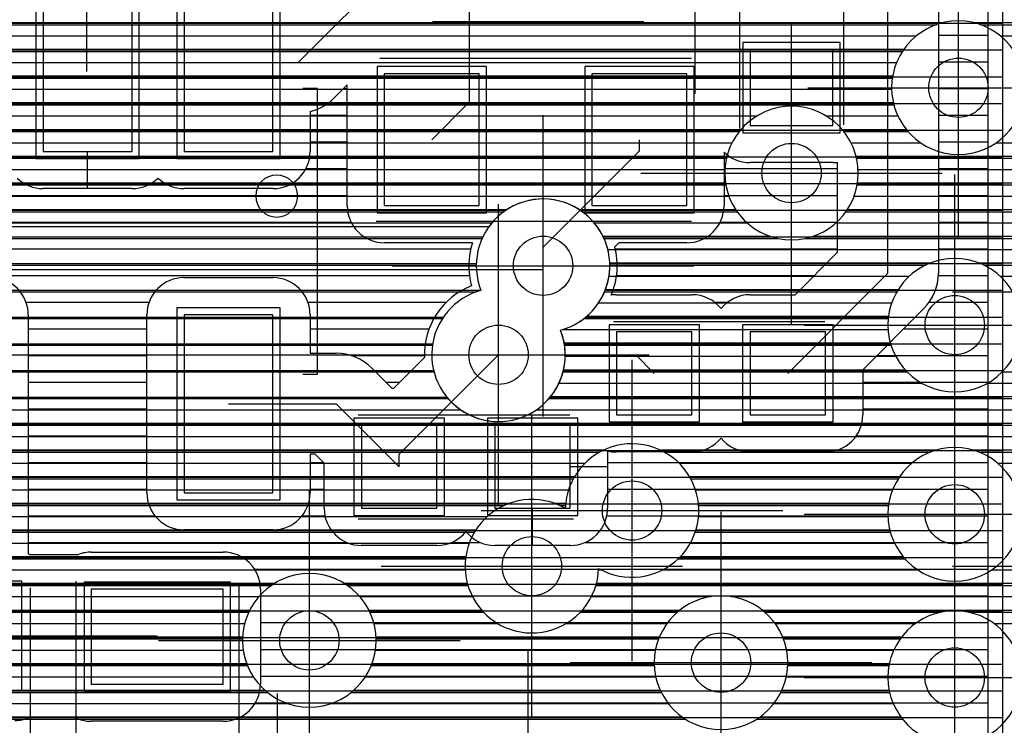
# Model space of a CAD drawing. Extents: x 25 to 291, y 23 to 136.
# Tile 40 of 147: x 58 to 65, y 38 to 43. Entities that reach past the tile are written whole.
import ezdxf

# ---------------------------------------------------------------- set-up
doc = ezdxf.new("R2010")
doc.units = 0
doc.layers.get('0').update_dxf_attribs({"linetype": 'CONTINUOUS'})
for name, color, linetype in [('copper_layer_2', 1, 'CONTINUOUS'), ('copper_layer_3', 3, 'CONTINUOUS'), ('copper_layer_bottom', 4, 'CONTINUOUS'), ('copper_layer_top', 5, 'CONTINUOUS'), ('drill_drawing', 6, 'CONTINUOUS'), ('paste_mask_top', 2, 'CONTINUOUS'), ('silkscreen_top', 1, 'CONTINUOUS'), ('solder_mask_top', 1, 'CONTINUOUS')]:
    doc.layers.add(name, color=color, linetype=linetype)

# ---------------------------------------------------------------- blocks, each defined once
blk = doc.blocks.new('D20')
blk.add_circle((0, 0), 0.2)
blk = doc.blocks.new('D412')
blk.add_lwpolyline([(0.29972, 0.59944), (-0.29972, 0.59944), (-0.29972, -0.59944), (0.29972, -0.59944)], close=True)
blk = doc.blocks.new('D466')
blk.add_lwpolyline([(0.254, 0.2794), (-0.254, 0.2794), (-0.254, -0.2794), (0.254, -0.2794)], close=True)
blk = doc.blocks.new('D469')
blk.add_lwpolyline([(0.2794, 0.254), (-0.2794, 0.254), (-0.2794, -0.254), (0.2794, -0.254)], close=True)
blk = doc.blocks.new('D482')
blk.add_lwpolyline([(0.32004, 0.4445), (-0.32004, 0.4445), (-0.32004, -0.4445), (0.32004, -0.4445)], close=True)
blk = doc.blocks.new('D484')
blk.add_lwpolyline([(0.4445, 0.32004), (-0.4445, 0.32004), (-0.4445, -0.32004), (0.4445, -0.32004)], close=True)
blk = doc.blocks.new('D498')
blk.add_lwpolyline([(0.34798, 0.6477), (-0.34798, 0.6477), (-0.34798, -0.6477), (0.34798, -0.6477)], close=True)
blk = doc.blocks.new('D555')
blk.add_lwpolyline([(0.3048, 0.32766), (-0.3048, 0.32766), (-0.3048, -0.32766), (0.3048, -0.32766)], close=True)
blk = doc.blocks.new('D558')
blk.add_lwpolyline([(0.32766, 0.3048), (-0.32766, 0.3048), (-0.32766, -0.3048), (0.32766, -0.3048)], close=True)
blk = doc.blocks.new('D568')
blk.add_lwpolyline([(0.3683, 0.49276), (-0.3683, 0.49276), (-0.3683, -0.49276), (0.3683, -0.49276)], close=True)
blk = doc.blocks.new('D570')
blk.add_lwpolyline([(0.49276, 0.3683), (-0.49276, 0.3683), (-0.49276, -0.3683), (0.49276, -0.3683)], close=True)

msp = doc.modelspace()

# ---------------------------------------------------------------- linework, layer by layer
at = {"layer": 'copper_layer_2', "color": 1}
for points in [[(64.700025, 36.391415), (64.700025, 65.000254), (52.85014, 65.000254)], [(50.474981, 42.884684), (64.700025, 42.884684)], [(50.474981, 42.704851), (64.700025, 42.704851)], [(50.474981, 42.524765), (64.700025, 42.524765)], [(50.474981, 42.344679), (64.700025, 42.344679)], [(50.474981, 42.164846), (64.700025, 42.164846)], [(53.01651, 41.98476), (64.700025, 41.98476)], [(53.271019, 41.804674), (64.700025, 41.804674)], [(56.981966, 41.624841), (61.350775, 41.624841)], [(61.849378, 41.624841), (64.700025, 41.624841)], [(57.167894, 41.444755), (61.19431, 41.444755)], [(62.005842, 41.444755), (64.700025, 41.444755)], [(57.223266, 41.264669), (61.150368, 41.264669)], [(62.049784, 41.264669), (64.700025, 41.264669)], [(57.202692, 41.084836), (61.18161, 41.084836)], [(62.018542, 41.084836), (64.700025, 41.084836)], [(57.091186, 40.90475), (60.929134, 40.90475)], [(61.888748, 40.90475), (64.700025, 40.90475)], [(50.474981, 40.724663), (60.856236, 40.724663)], [(61.743967, 40.724663), (64.700025, 40.724663)], [(50.474981, 40.544831), (60.862586, 40.544831)], [(61.737617, 40.544831), (64.700025, 40.544831)], [(50.474981, 40.364745), (60.952248, 40.364745)], [(61.648209, 40.364745), (64.700025, 40.364745)], [(50.474981, 40.184658), (64.700025, 40.184658)], [(50.474981, 40.004826), (64.700025, 40.004826)], [(50.474981, 39.82474), (64.700025, 39.82474)], [(50.474981, 39.644653), (64.700025, 39.644653)], [(50.474981, 39.464821), (64.700025, 39.464821)], [(50.474981, 39.284735), (64.700025, 39.284735)], [(50.474981, 39.104648), (64.700025, 39.104648)], [(50.474981, 38.924816), (64.700025, 38.924816)], [(50.474981, 38.744729), (64.700025, 38.744729)], [(50.474981, 38.564643), (64.700025, 38.564643)], [(50.474981, 38.384811), (64.700025, 38.384811)], [(50.474981, 38.204724), (64.700025, 38.204724)]]:
    msp.add_lwpolyline(points, dxfattribs=at)
for points in [[(61.718567, 40.81585), (61.718567, 40.81585), (61.718567, 40.81585, 2.618442), (61.181864, 41.084328), (61.181864, 41.084328)], [(61.181864, 41.084328), (61.181864, 41.084328, 2.618442), (61.718567, 40.81585), (61.718567, 40.81585)]]:
    msp.add_lwpolyline(points, format="xyb", dxfattribs=at)
at = {"layer": 'copper_layer_3', "color": 3}
for points in [[(51.249174, 42.874778), (64.251207, 42.874778)], [(64.548895, 42.874778), (66.508763, 42.874778)], [(54.806706, 42.694691), (64.022352, 42.694691)], [(54.95809, 42.514859), (63.954788, 42.514859)], [(55, 42.334773), (63.965202, 42.334773)], [(54.966726, 42.154686), (62.92253, 42.154686)], [(63.627635, 42.154686), (64.060706, 42.154686)], [(54.832614, 41.974854), (62.83617, 41.974854)], [(63.713995, 41.974854), (69.135382, 41.974854)], [(53.277877, 41.794768), (62.83236, 41.794768)], [(63.717805, 41.794768), (68.181102, 41.794768)], [(57.000254, 41.614681), (61.336551, 41.614681)], [(61.863856, 41.614681), (62.908052, 41.614681)], [(63.642113, 41.614681), (67.886208, 41.614681)], [(57.173228, 41.434849), (61.189738, 41.434849)], [(62.010414, 41.434849), (63.182372, 41.434849)], [(63.368047, 41.434849), (65.158242, 41.434849)], [(57.224028, 41.254763), (61.150114, 41.254763)], [(62.050038, 41.254763), (64.178308, 41.254763)], [(64.572009, 41.254763), (64.995428, 41.254763)], [(57.19939, 41.074676), (61.15113, 41.074676)], [(62.014478, 41.074676), (63.985268, 41.074676)], [(57.080772, 40.894844), (60.92253, 40.894844)], [(61.876302, 40.894844), (63.927356, 40.894844)], [(54.358649, 40.714757), (60.854712, 40.714757)], [(61.745491, 40.714757), (63.945898, 40.714757)], [(54.148336, 40.534671), (60.865126, 40.534671)], [(61.735077, 40.534671), (64.054102, 40.534671)], [(64.696215, 40.534671), (66.420117, 40.534671)], [(55.00635, 40.354839), (60.96063, 40.354839)], [(61.639573, 40.354839), (66.337821, 40.354839)], [(55.12446, 40.174752), (66.342393, 40.174752)], [(55.149098, 39.994666), (61.983998, 39.994666)], [(62.416307, 39.994666), (64.212598, 39.994666)], [(64.537465, 39.994666), (66.437389, 39.994666)], [(55.098044, 39.814834), (61.804674, 39.814834)], [(62.595631, 39.814834), (63.994158, 39.814834)], [(54.924054, 39.634747), (61.338837, 39.634747)], [(61.711455, 39.634747), (61.751334, 39.634747)], [(62.648717, 39.634747), (63.929134, 39.634747)], [(50.175006, 39.454661), (61.138176, 39.454661)], [(62.626111, 39.454661), (63.94158, 39.454661)], [(54.811786, 39.274829), (61.077978, 39.274829)], [(62.511049, 39.274829), (64.040132, 39.274829)], [(56.615189, 39.094742), (59.768606, 39.094742)], [(60.281687, 39.094742), (61.094488, 39.094742)], [(61.955804, 39.094742), (64.97587, 39.094742)], [(56.710185, 38.914656), (59.616967, 38.914656)], [(60.433325, 38.914656), (61.199136, 38.914656)], [(61.850902, 38.914656), (62.504953, 38.914656)], [(63.09525, 38.914656), (64.279147, 38.914656)], [(64.470917, 38.914656), (65.092202, 38.914656)], [(56.720345, 38.734823), (59.575311, 38.734823)], [(60.474981, 38.734823), (62.379477, 38.734823)], [(63.22098, 38.734823), (64.00762, 38.734823)], [(56.652273, 38.554737), (59.608585, 38.554737)], [(60.441707, 38.554737), (62.350521, 38.554737)], [(63.249682, 38.554737), (63.932182, 38.554737)], [(56.422149, 38.374651), (59.742697, 38.374651)], [(60.307595, 38.374651), (62.397257, 38.374651)], [(63.2032, 38.374651), (63.9365, 38.374651)], [(44.735585, 38.194818), (62.559563, 38.194818)], [(63.04064, 38.194818), (64.023114, 38.194818)]]:
    msp.add_lwpolyline(points, dxfattribs=at)
for points in [[(64.85014, 42.450089), (64.85014, 42.450089), (64.85014, 42.450089, 1), (63.949962, 42.450089), (63.949962, 42.450089), (63.949962, 42.450089, 1), (64.85014, 42.450089), (64.85014, 42.450089)], [(64.85014, 42.450089), (64.85014, 42.450089), (64.85014, 42.450089, 1), (63.949962, 42.450089), (63.949962, 42.450089), (63.949962, 42.450089, 1), (64.85014, 42.450089), (64.85014, 42.450089)], [(63.725171, 41.875032), (63.725171, 41.875032), (63.725171, 41.875032, 1), (62.824994, 41.875032), (62.824994, 41.875032), (62.824994, 41.875032, 1), (63.725171, 41.875032), (63.725171, 41.875032)], [(63.725171, 41.875032), (63.725171, 41.875032), (63.725171, 41.875032, 1), (62.824994, 41.875032), (62.824994, 41.875032), (62.824994, 41.875032, 1), (63.725171, 41.875032), (63.725171, 41.875032)], [(61.718567, 40.81585), (61.718567, 40.81585), (61.718567, 40.81585, 2.618442), (61.181864, 41.084328), (61.181864, 41.084328)], [(64.825248, 40.85014), (64.825248, 40.85014), (64.825248, 40.85014, 1), (63.92507, 40.85014), (63.92507, 40.85014), (63.92507, 40.85014, 1), (64.825248, 40.85014), (64.825248, 40.85014)], [(64.825248, 40.85014), (64.825248, 40.85014), (64.825248, 40.85014, 1), (63.92507, 40.85014), (63.92507, 40.85014), (63.92507, 40.85014, 1), (64.825248, 40.85014), (64.825248, 40.85014)], [(61.181864, 41.084328), (61.181864, 41.084328, 2.618442), (61.718567, 40.81585), (61.718567, 40.81585)], [(61.974854, 39.210566), (61.974854, 39.210566), (61.974854, 39.210566, 3.617822), (61.750318, 39.614681), (61.750318, 39.614681)], [(64.825248, 39.575057), (64.825248, 39.575057), (64.825248, 39.575057, 1), (63.92507, 39.575057), (63.92507, 39.575057), (63.92507, 39.575057, 1), (64.825248, 39.575057), (64.825248, 39.575057)], [(64.825248, 39.575057), (64.825248, 39.575057), (64.825248, 39.575057, 1), (63.92507, 39.575057), (63.92507, 39.575057), (63.92507, 39.575057, 1), (64.825248, 39.575057), (64.825248, 39.575057)], [(61.750318, 39.614681), (61.750318, 39.614681, 3.617822), (61.974854, 39.210566), (61.974854, 39.210566)], [(60.475235, 38.725171), (60.475235, 38.725171), (60.475235, 38.725171, 1), (59.575057, 38.725171), (59.575057, 38.725171), (59.575057, 38.725171, 1), (60.475235, 38.725171), (60.475235, 38.725171)], [(60.475235, 38.725171), (60.475235, 38.725171), (60.475235, 38.725171, 1), (59.575057, 38.725171), (59.575057, 38.725171), (59.575057, 38.725171, 1), (60.475235, 38.725171), (60.475235, 38.725171)], [(63.250191, 38.575057), (63.250191, 38.575057), (63.250191, 38.575057, 1), (62.350013, 38.575057), (62.350013, 38.575057), (62.350013, 38.575057, 1), (63.250191, 38.575057), (63.250191, 38.575057)], [(63.250191, 38.575057), (63.250191, 38.575057), (63.250191, 38.575057, 1), (62.350013, 38.575057), (62.350013, 38.575057), (62.350013, 38.575057, 1), (63.250191, 38.575057), (63.250191, 38.575057)], [(64.825248, 38.474981), (64.825248, 38.474981), (64.825248, 38.474981, 1), (63.92507, 38.474981), (63.92507, 38.474981), (63.92507, 38.474981, 1), (64.825248, 38.474981), (64.825248, 38.474981)], [(64.825248, 38.474981), (64.825248, 38.474981), (64.825248, 38.474981, 1), (63.92507, 38.474981), (63.92507, 38.474981), (63.92507, 38.474981, 1), (64.825248, 38.474981), (64.825248, 38.474981)]]:
    msp.add_lwpolyline(points, format="xyb", dxfattribs=at)
at = {"layer": 'copper_layer_bottom', "color": 4}
for points in [[(51.254255, 42.889764), (64.304293, 42.889764)], [(64.496063, 42.889764), (68.710185, 42.889764)], [(51.21463, 42.799848), (64.11684, 42.799848)], [(64.683515, 42.799848), (68.710185, 42.799848)], [(54.783592, 42.709677), (64.032512, 42.709677)], [(54.890272, 42.619761), (63.983236, 42.619761)], [(54.950978, 42.529845), (63.957328, 42.529845)], [(54.985268, 42.439675), (63.950216, 42.439675)], [(54.999492, 42.349759), (63.961392, 42.349759)], [(54.995428, 42.259843), (63.041656, 42.259843)], [(63.508763, 42.259843), (63.99238, 42.259843)], [(54.972568, 42.169672), (62.934976, 42.169672)], [(63.615189, 42.169672), (64.048006, 42.169672)], [(54.927356, 42.079756), (62.87427, 42.079756)], [(63.675895, 42.079756), (64.144526, 42.079756)], [(64.655829, 42.079756), (68.710185, 42.079756)], [(54.85014, 41.98984), (62.83998, 41.98984)], [(63.710185, 41.98984), (68.714249, 41.98984)], [(54.696977, 41.89967), (62.825756, 41.89967)], [(63.724409, 41.89967), (68.758446, 41.89967)], [(55.604267, 41.809754), (62.82982, 41.809754)], [(63.720345, 41.809754), (71.276861, 41.809754)], [(55.715519, 41.719837), (62.85268, 41.719837)], [(63.697485, 41.719837), (67.993396, 41.719837)], [(56.97206, 41.629667), (61.358649, 41.629667)], [(61.841758, 41.629667), (62.897892, 41.629667)], [(63.652273, 41.629667), (67.897638, 41.629667)], [(52.900178, 41.550165), (55.475235, 41.550165), (56.375159, 40.649987), (61.300229, 40.649987)], [(57.096774, 41.539751), (61.255779, 41.539751)], [(57.119126, 41.515113), (61.236474, 41.515113)], [(61.944628, 41.539751), (62.975108, 41.539751)], [(63.575311, 41.539751), (67.842012, 41.539751)], [(62.003302, 41.449835), (63.12827, 41.449835)], [(63.422149, 41.449835), (67.811278, 41.449835)], [(62.036576, 41.359665), (67.800356, 41.359665)], [(56.77521, 41.225044), (61.600203, 41.225044), (61.600203, 41.250191)], [(62.049784, 41.269749), (64.212598, 41.269749)], [(64.537465, 41.269749), (67.807468, 41.269749)], [(62.044704, 41.179832), (64.068834, 41.179832)], [(64.681483, 41.179832), (67.83363, 41.179832)], [(62.020574, 41.089662), (63.994158, 41.089662)], [(61.974092, 40.999746), (63.950724, 40.999746)], [(61.89459, 40.90983), (63.929134, 40.90983)], [(61.731775, 40.81966), (63.926086, 40.81966)], [(61.742951, 40.729743), (63.94158, 40.729743)], [(61.750064, 40.639827), (63.977394, 40.639827)], [(61.738887, 40.549657), (64.040132, 40.549657)], [(61.707899, 40.459741), (64.15113, 40.459741)], [(64.598933, 40.459741), (70.797562, 40.459741)], [(60.956058, 40.360173), (56.375159, 40.360173)], [(61.652019, 40.369825), (70.838456, 40.369825)], [(55.07112, 40.279655), (61.04445, 40.279655)], [(61.555753, 40.279655), (70.909068, 40.279655)], [(55.118872, 40.189738), (70.286513, 40.189738)], [(55.143764, 40.099822), (70.193802, 40.099822)], [(55.14986, 40.009652), (62.01397, 40.009652)], [(62.386335, 40.009652), (64.258573, 40.009652)], [(64.491745, 40.009652), (70.1397, 40.009652)], [(55.137668, 39.919736), (61.883414, 39.919736)], [(62.516891, 39.919736), (64.085852, 39.919736)], [(64.664465, 39.919736), (70.110236, 39.919736)], [(55.10541, 39.82982), (61.813056, 39.82982)], [(62.586995, 39.82982), (64.004064, 39.82982)], [(55.048006, 39.739649), (61.772416, 39.739649)], [(62.627889, 39.739649), (63.956312, 39.739649)], [(54.948438, 39.649733), (61.376175, 39.649733)], [(61.674117, 39.649733), (61.752858, 39.649733)], [(62.647447, 39.649733), (63.93142, 39.649733)], [(25.750064, 39.559817), (61.224282, 39.559817)], [(62.648209, 39.559817), (63.925324, 39.559817)], [(25.750064, 39.469647), (61.14732, 39.469647)], [(62.630937, 39.469647), (63.937516, 39.469647)], [(54.633985, 39.379731), (61.102616, 39.379731)], [(62.592583, 39.379731), (63.969774, 39.379731)], [(54.795276, 39.289815), (61.079756, 39.289815)], [(62.526035, 39.289815), (64.027178, 39.289815)], [(56.481839, 39.199644), (61.075946, 39.199644)], [(61.974346, 39.199644), (61.994666, 39.199644)], [(62.405639, 39.199644), (64.127, 39.199644)], [(64.623317, 39.199644), (67.843028, 39.199644)], [(56.601727, 39.109728), (59.791466, 39.109728)], [(60.258573, 39.109728), (61.09017, 39.109728)], [(61.960122, 39.109728), (67.880112, 39.109728)], [(56.667767, 39.019812), (59.685039, 39.019812)], [(60.365253, 39.019812), (61.124714, 39.019812)], [(61.925578, 39.019812), (62.731013, 39.019812)], [(62.86919, 39.019812), (67.944628, 39.019812)], [(56.706121, 38.929642), (59.624333, 38.929642)], [(60.425959, 38.929642), (61.185674, 38.929642)], [(61.864618, 38.929642), (62.523241, 38.929642)], [(63.077216, 38.929642), (68.060198, 38.929642)], [(56.723393, 38.839726), (59.590043, 38.839726)], [(60.460249, 38.839726), (61.292609, 38.839726)], [(61.75743, 38.839726), (62.436119, 38.839726)], [(63.164084, 38.839726), (64.111506, 38.839726)], [(64.638811, 38.839726), (69.992634, 38.839726)], [(56.722377, 38.749809), (59.575819, 38.749809)], [(60.474473, 38.749809), (62.385319, 38.749809)], [(63.214884, 38.749809), (64.018542, 38.749809)], [(56.702565, 38.659639), (59.579883, 38.659639)], [(60.470409, 38.659639), (62.358141, 38.659639)], [(63.242062, 38.659639), (63.964694, 38.659639)], [(56.661671, 38.569723), (59.602743, 38.569723)], [(60.447549, 38.569723), (62.350267, 38.569723)], [(63.250191, 38.569723), (63.93523, 38.569723)], [(56.591059, 38.479807), (59.647955, 38.479807)], [(60.402337, 38.479807), (62.360427, 38.479807)], [(63.24003, 38.479807), (63.92507, 38.479807)], [(56.459741, 38.389637), (59.724917, 38.389637)], [(60.325121, 38.389637), (62.390145, 38.389637)], [(63.210312, 38.389637), (63.933198, 38.389637)], [(52.04826, 38.299721), (59.87808, 38.299721)], [(60.171958, 38.299721), (62.444247, 38.299721)], [(63.155956, 38.299721), (63.96063, 38.299721)], [(44.683769, 38.209804), (62.537465, 38.209804)], [(63.062992, 38.209804), (64.011684, 38.209804)]]:
    msp.add_lwpolyline(points, dxfattribs=at)
for points in [[(64.85014, 42.450089), (64.85014, 42.450089), (64.85014, 42.450089, 1), (63.949962, 42.450089), (63.949962, 42.450089), (63.949962, 42.450089, 1), (64.85014, 42.450089), (64.85014, 42.450089)], [(64.85014, 42.450089), (64.85014, 42.450089), (64.85014, 42.450089, 1), (63.949962, 42.450089), (63.949962, 42.450089), (63.949962, 42.450089, 1), (64.85014, 42.450089), (64.85014, 42.450089)], [(63.725171, 41.875032), (63.725171, 41.875032), (63.725171, 41.875032, 1), (62.824994, 41.875032), (62.824994, 41.875032), (62.824994, 41.875032, 1), (63.725171, 41.875032), (63.725171, 41.875032)], [(63.725171, 41.875032), (63.725171, 41.875032), (63.725171, 41.875032, 1), (62.824994, 41.875032), (62.824994, 41.875032), (62.824994, 41.875032, 1), (63.725171, 41.875032), (63.725171, 41.875032)], [(61.718567, 40.81585), (61.718567, 40.81585), (61.718567, 40.81585, 1.411129), (61.236474, 41.515113), (61.236474, 41.515113)], [(64.825248, 40.85014), (64.825248, 40.85014), (64.825248, 40.85014, 1), (63.92507, 40.85014), (63.92507, 40.85014), (63.92507, 40.85014, 1), (64.825248, 40.85014), (64.825248, 40.85014)], [(64.825248, 40.85014), (64.825248, 40.85014), (64.825248, 40.85014, 1), (63.92507, 40.85014), (63.92507, 40.85014), (63.92507, 40.85014, 1), (64.825248, 40.85014), (64.825248, 40.85014)], [(60.956058, 40.360173), (60.956058, 40.360173), (60.956058, 40.360173, 0.850433), (61.718567, 40.81585), (61.718567, 40.81585)], [(61.974854, 39.210566), (61.974854, 39.210566), (61.974854, 39.210566, 3.617822), (61.750318, 39.614681), (61.750318, 39.614681)], [(64.825248, 39.575057), (64.825248, 39.575057), (64.825248, 39.575057, 1), (63.92507, 39.575057), (63.92507, 39.575057), (63.92507, 39.575057, 1), (64.825248, 39.575057), (64.825248, 39.575057)], [(64.825248, 39.575057), (64.825248, 39.575057), (64.825248, 39.575057, 1), (63.92507, 39.575057), (63.92507, 39.575057), (63.92507, 39.575057, 1), (64.825248, 39.575057), (64.825248, 39.575057)], [(61.750318, 39.614681), (61.750318, 39.614681, 3.617822), (61.974854, 39.210566), (61.974854, 39.210566)], [(60.475235, 38.725171), (60.475235, 38.725171), (60.475235, 38.725171, 1), (59.575057, 38.725171), (59.575057, 38.725171), (59.575057, 38.725171, 1), (60.475235, 38.725171), (60.475235, 38.725171)], [(60.475235, 38.725171), (60.475235, 38.725171), (60.475235, 38.725171, 1), (59.575057, 38.725171), (59.575057, 38.725171), (59.575057, 38.725171, 1), (60.475235, 38.725171), (60.475235, 38.725171)], [(63.250191, 38.575057), (63.250191, 38.575057), (63.250191, 38.575057, 1), (62.350013, 38.575057), (62.350013, 38.575057), (62.350013, 38.575057, 1), (63.250191, 38.575057), (63.250191, 38.575057)], [(63.250191, 38.575057), (63.250191, 38.575057), (63.250191, 38.575057, 1), (62.350013, 38.575057), (62.350013, 38.575057), (62.350013, 38.575057, 1), (63.250191, 38.575057), (63.250191, 38.575057)], [(64.825248, 38.474981), (64.825248, 38.474981), (64.825248, 38.474981, 1), (63.92507, 38.474981), (63.92507, 38.474981), (63.92507, 38.474981, 1), (64.825248, 38.474981), (64.825248, 38.474981)], [(64.825248, 38.474981), (64.825248, 38.474981), (64.825248, 38.474981, 1), (63.92507, 38.474981), (63.92507, 38.474981), (63.92507, 38.474981, 1), (64.825248, 38.474981), (64.825248, 38.474981)]]:
    msp.add_lwpolyline(points, format="xyb", dxfattribs=at)
at = {"layer": 'copper_layer_top', "color": 5}
for points in [[(64.600203, 36.491491), (64.600203, 62.525019), (62.575057, 62.525019)], [(63.250191, 40.525019), (63.92507, 41.200152), (63.92507, 44.260097)], [(64.265177, 44.260097), (64.265177, 41.200152)], [(58.525019, 42.620015), (58.525019, 43.575057)], [(59.480061, 42.620015), (59.950216, 42.620015), (60.575057, 43.24511), (61.105156, 43.24511)], [(60.85014, 42.100076), (61.105156, 42.355093), (61.105156, 43.24511)], [(64.265177, 42.804674), (64.600203, 42.804674)], [(58.525019, 42.620015), (58.530099, 42.620015)], [(64.265177, 42.624841), (64.600203, 42.624841)], [(60.280163, 41.655067), (60.280163, 42.469139), (60.1905, 42.379731)], [(60.255525, 42.444755), (60.280163, 42.444755)], [(63.275083, 41.875032), (63.275083, 42.450089)], [(64.265177, 42.444755), (64.600203, 42.444755)], [(60.030226, 42.289561), (60.030226, 42.020066)], [(60.030226, 42.264669), (60.280163, 42.264669)], [(64.265177, 42.264669), (64.600203, 42.264669)], [(63.275083, 41.945136), (63.275083, 42.195072)], [(60.030226, 42.084836), (60.280163, 42.084836)], [(61.600203, 41.250191), (61.600203, 41.375159), (62.250191, 42.025146), (62.250191, 42.100076)], [(64.265177, 42.084836), (64.600203, 42.084836)], [(58.530099, 41.77013), (58.530099, 42.020066)], [(62.820168, 42.01651), (62.820168, 41.655067)], [(63.555245, 41.945136), (62.995174, 41.945136)], [(63.585217, 41.340869), (63.585217, 41.946914)], [(60.002032, 41.90475), (60.280163, 41.90475)], [(62.820168, 41.90475), (63.585217, 41.90475)], [(64.265177, 41.90475), (64.600203, 41.90475)], [(58.830074, 41.77013), (58.230124, 41.77013)], [(59.780036, 41.77013), (59.180086, 41.77013)], [(56.793498, 41.724663), (60.280163, 41.724663)], [(62.820168, 41.724663), (63.585217, 41.724663)], [(64.265177, 41.724663), (64.600203, 41.724663)], [(57.159512, 41.544831), (60.305817, 41.544831)], [(62.794514, 41.544831), (63.585217, 41.544831)], [(64.265177, 41.544831), (64.600203, 41.544831)], [(57.255271, 41.364745), (61.113538, 41.364745)], [(61.124714, 41.405131), (60.530099, 41.405131)], [(62.570231, 41.405131), (62.110998, 41.405131), (62.083566, 41.377699)], [(62.086868, 41.364745), (63.585217, 41.364745)], [(64.265177, 41.364745), (64.600203, 41.364745)], [(62.995174, 41.055118), (63.299213, 41.055118), (63.585217, 41.340869)], [(57.273559, 41.184658), (61.104394, 41.184658)], [(59.180086, 41.17018), (59.780036, 41.17018)], [(62.095758, 41.184658), (63.429007, 41.184658)], [(64.264669, 41.184658), (64.600203, 41.184658)], [(62.09525, 41.055118), (62.605029, 41.055118)], [(58.115316, 41.004826), (58.944882, 41.004826)], [(60.01524, 41.004826), (60.947676, 41.004826)], [(62.755652, 41.004826), (62.844552, 41.004826)], [(64.165608, 40.959614), (63.755144, 40.549149), (63.755144, 40.24511)], [(64.203454, 41.004826), (64.600203, 41.004826)], [(58.130048, 40.91999), (58.130048, 40.320041), (58.130048, 39.720091), (58.130048, 39.308357)], [(58.93015, 39.720091), (58.93015, 40.91999)], [(60.030226, 40.91999), (60.030226, 40.660147), (60.205232, 40.660147)], [(58.130048, 40.82474), (58.93015, 40.82474)], [(60.030226, 40.82474), (60.831598, 40.82474)], [(64.030734, 40.82474), (64.600203, 40.82474)], [(58.130048, 40.644653), (58.93015, 40.644653)], [(60.306071, 40.644653), (60.800102, 40.644653)], [(60.445517, 40.560579), (60.580899, 40.425197), (60.594361, 40.425197), (60.800356, 40.631191)], [(60.630175, 39.895098), (60.630175, 39.980188), (61.300229, 40.649987)], [(61.300229, 40.649987), (62.225044, 40.649987), (62.350013, 40.525019)], [(63.850648, 40.644653), (64.600203, 40.644653)], [(58.130048, 40.464821), (58.93015, 40.464821)], [(60.541275, 40.464821), (60.633985, 40.464821)], [(63.755144, 40.464821), (64.600203, 40.464821)], [(58.130048, 40.284735), (58.93015, 40.284735)], [(59.480061, 40.320041), (60.205232, 40.320041), (60.630175, 39.895098)], [(63.755144, 40.284735), (64.600203, 40.284735)], [(58.130048, 40.104648), (58.93015, 40.104648)], [(63.711963, 40.104648), (64.600203, 40.104648)], [(60.125222, 39.615189), (60.125222, 39.919228), (60.064262, 39.980188), (60.030226, 39.980188), (60.030226, 39.720091)], [(62.035052, 40.002286), (62.035052, 39.615189)], [(62.605029, 39.995174), (62.09525, 39.995174)], [(63.505207, 39.995174), (62.995174, 39.995174)], [(58.130048, 39.924816), (58.93015, 39.924816)], [(60.030226, 39.924816), (60.119634, 39.924816)], [(61.525019, 39.225044), (61.525019, 39.895098)], [(61.525019, 39.895098), (61.530099, 39.895098)], [(62.035052, 39.895098), (61.785116, 39.895098)], [(62.035052, 39.924816), (64.600203, 39.924816)], [(58.130048, 39.744729), (58.93015, 39.744729)], [(60.030226, 39.744729), (60.125222, 39.744729)], [(62.035052, 39.744729), (64.600203, 39.744729)], [(58.130048, 39.564643), (58.984252, 39.564643)], [(59.976124, 39.564643), (60.130302, 39.564643)], [(61.530099, 39.364999), (61.530099, 39.615189)], [(62.029972, 39.564643), (64.600203, 39.564643)], [(59.780036, 39.470155), (59.180086, 39.470155)], [(58.130048, 39.384811), (60.277877, 39.384811)], [(60.885192, 39.364999), (60.375159, 39.364999)], [(60.98222, 39.384811), (61.1778, 39.384811)], [(61.785116, 39.364999), (61.275083, 39.364999)], [(61.882398, 39.384811), (64.600203, 39.384811)], [(58.138176, 39.305055), (58.469901, 39.305055)], [(58.554991, 39.320041), (59.445009, 39.320041)], [(59.655829, 39.204724), (64.600203, 39.204724)], [(59.695199, 39.070104), (59.695199, 38.430023)], [(59.695199, 39.024638), (64.600203, 39.024638)], [(59.695199, 38.844806), (64.600203, 38.844806)], [(57.595123, 38.755144), (58.995174, 38.755144), (59, 38.750064)], [(59.695199, 38.664719), (64.600203, 38.664719)], [(59.695199, 38.484633), (64.600203, 38.484633)], [(59.661417, 38.304801), (64.600203, 38.304801)], [(58.446025, 38.204978), (58.138176, 38.204978)], [(59.445009, 38.180086), (58.554991, 38.180086)]]:
    msp.add_lwpolyline(points, dxfattribs=at)
for points in [[(60.030226, 42.289561), (60.030226, 42.289561), (60.030226, 42.289561, 0.138854), (60.1905, 42.379731), (60.1905, 42.379731)], [(59.780036, 41.77013), (59.780036, 41.77013), (59.780036, 41.77013, 0.413495), (60.030226, 42.020066), (60.030226, 42.020066)], [(62.820168, 42.01651), (62.820168, 42.01651), (62.820168, 42.01651, 0.19676), (62.995174, 41.945136), (62.995174, 41.945136)], [(63.555245, 41.945136), (63.555245, 41.945136), (63.555245, 41.945136, 0.029211), (63.585217, 41.946914), (63.585217, 41.946914)], [(58.055118, 41.841504), (58.055118, 41.841504), (58.055118, 41.841504, 0.19676), (58.230124, 41.77013), (58.230124, 41.77013)], [(58.830074, 41.77013), (58.830074, 41.77013), (58.830074, 41.77013, 0.19584), (59.00508, 41.841504), (59.00508, 41.841504)], [(59.00508, 41.841504), (59.00508, 41.841504), (59.00508, 41.841504, 0.19676), (59.180086, 41.77013), (59.180086, 41.77013)], [(60.280163, 41.655067), (60.280163, 41.655067), (60.280163, 41.655067, 0.414214), (60.530099, 41.405131), (60.530099, 41.405131)], [(62.570231, 41.405131), (62.570231, 41.405131), (62.570231, 41.405131, 0.414214), (62.820168, 41.655067), (62.820168, 41.655067)], [(61.124714, 41.405131), (61.124714, 41.405131), (61.124714, 41.405131, 0.147363), (61.118364, 41.115824), (61.118364, 41.115824)], [(62.059436, 41.052578), (62.059436, 41.052578), (62.059436, 41.052578, 0.167759), (62.083566, 41.377699), (62.083566, 41.377699)], [(58.130048, 40.91999), (58.130048, 40.91999), (58.130048, 40.91999, 0.413495), (57.880112, 41.17018), (57.880112, 41.17018)], [(59.180086, 41.17018), (59.180086, 41.17018), (59.180086, 41.17018, 0.414932), (58.93015, 40.91999), (58.93015, 40.91999)], [(60.030226, 40.91999), (60.030226, 40.91999), (60.030226, 40.91999, 0.414214), (59.780036, 41.17018), (59.780036, 41.17018)], [(64.165608, 40.959614), (64.165608, 40.959614), (64.165608, 40.959614, 0.199166), (64.265177, 41.200152), (64.265177, 41.200152)], [(61.118364, 41.115824), (61.118364, 41.115824), (61.118364, 41.115824, 0.319019), (60.800356, 40.631191), (60.800356, 40.631191)], [(62.09525, 41.055118), (62.09525, 41.055118), (62.09525, 41.055118, 0.034875), (62.059436, 41.052578), (62.059436, 41.052578)], [(62.800102, 40.961646), (62.800102, 40.961646), (62.800102, 40.961646, 0.228115), (62.605029, 41.055118), (62.605029, 41.055118)], [(62.995174, 41.055118), (62.995174, 41.055118), (62.995174, 41.055118, 0.226893), (62.800102, 40.961646), (62.800102, 40.961646)], [(60.445517, 40.560579), (60.445517, 40.560579), (60.445517, 40.560579, 0.198339), (60.205232, 40.660147), (60.205232, 40.660147)], [(63.505207, 39.995174), (63.505207, 39.995174), (63.505207, 39.995174, 0.414214), (63.755144, 40.24511), (63.755144, 40.24511)], [(62.605029, 39.995174), (62.605029, 39.995174), (62.605029, 39.995174, 0.226893), (62.800102, 40.088646), (62.800102, 40.088646)], [(62.800102, 40.088646), (62.800102, 40.088646), (62.800102, 40.088646, 0.228115), (62.995174, 39.995174), (62.995174, 39.995174)], [(62.035052, 40.002286), (62.035052, 40.002286), (62.035052, 40.002286, 0.064762), (62.09525, 39.995174), (62.09525, 39.995174)], [(58.93015, 39.720091), (58.93015, 39.720091), (58.93015, 39.720091, 0.414214), (59.180086, 39.470155), (59.180086, 39.470155)], [(59.780036, 39.470155), (59.780036, 39.470155), (59.780036, 39.470155, 0.413495), (60.030226, 39.720091), (60.030226, 39.720091)], [(60.125222, 39.615189), (60.125222, 39.615189), (60.125222, 39.615189, 0.413495), (60.375159, 39.364999), (60.375159, 39.364999)], [(61.785116, 39.364999), (61.785116, 39.364999), (61.785116, 39.364999, 0.414932), (62.035052, 39.615189), (62.035052, 39.615189)], [(60.885192, 39.364999), (60.885192, 39.364999), (60.885192, 39.364999, 0.228817), (61.08001, 39.458725), (61.08001, 39.458725)], [(61.08001, 39.458725), (61.08001, 39.458725), (61.08001, 39.458725, 0.226941), (61.275083, 39.364999), (61.275083, 39.364999)], [(58.138176, 39.305055), (58.138176, 39.305055), (58.138176, 39.305055, 0.008498), (58.130048, 39.308357), (58.130048, 39.308357)], [(58.554991, 39.320041), (58.554991, 39.320041), (58.554991, 39.320041, 0.087693), (58.469901, 39.305055), (58.469901, 39.305055)], [(59.695199, 39.070104), (59.695199, 39.070104), (59.695199, 39.070104, 0.414932), (59.445009, 39.320041), (59.445009, 39.320041)], [(59.445009, 38.180086), (59.445009, 38.180086), (59.445009, 38.180086, 0.413495), (59.695199, 38.430023), (59.695199, 38.430023)], [(58.040132, 38.185166), (58.040132, 38.185166), (58.040132, 38.185166, 0.098998), (58.138176, 38.204978), (58.138176, 38.204978)], [(58.446025, 38.204978), (58.446025, 38.204978), (58.446025, 38.204978, 0.114113), (58.554991, 38.180086), (58.554991, 38.180086)]]:
    msp.add_lwpolyline(points, format="xyb", dxfattribs=at)
at = {"layer": 'drill_drawing', "color": 6}
for points in [[(64.400051, 42.633985), (64.400051, 44.665989)], [(58.525019, 42.559055), (58.525019, 44.591059)], [(62.625095, 42.409195), (62.625095, 44.441199)], [(64.400051, 41.434087), (64.400051, 43.466091)], [(63.275083, 40.85903), (63.275083, 42.891034)], [(63.384049, 42.450089), (65.416053, 42.450089)], [(61.600203, 40.234188), (61.600203, 42.266193)], [(62.259081, 41.875032), (64.291085, 41.875032)], [(64.375159, 39.834138), (64.375159, 41.866142)], [(61.300229, 39.633985), (61.300229, 41.665989)], [(60.584201, 41.250191), (62.616205, 41.250191)], [(64.359157, 41.075184), (66.391161, 41.075184)], [(63.359157, 40.85014), (65.391161, 40.85014)], [(60.284227, 40.649987), (62.316231, 40.649987)], [(62.200152, 38.584201), (62.200152, 40.616205)], [(64.375159, 38.559055), (64.375159, 40.591059)], [(61.525019, 38.209042), (61.525019, 40.241046)], [(60.025146, 37.709169), (60.025146, 39.741173)], [(61.18415, 39.600203), (63.216154, 39.600203)], [(62.800102, 37.559055), (62.800102, 39.591059)], [(63.359157, 39.575057), (65.391161, 39.575057)], [(64.375159, 37.458979), (64.375159, 39.490983)], [(60.509017, 39.225044), (62.541021, 39.225044)], [(64.359157, 39.225044), (66.391161, 39.225044)], [(59.009144, 38.725171), (61.041148, 38.725171)], [(61.500127, 36.633985), (61.500127, 38.665989)], [(61.7841, 38.575057), (63.816104, 38.575057)], [(63.359157, 38.474981), (65.391161, 38.474981)], [(59.810008, 36.334011), (59.810008, 38.366015)]]:
    msp.add_lwpolyline(points, dxfattribs=at)
at = {"layer": 'silkscreen_top', "color": 1}
for points in [[(62.92507, 43.625095), (62.92507, 42.175006)], [(63.625095, 43.625095), (63.625095, 42.200152)], [(62.280163, 42.895098), (60.85522, 42.895098)], [(60.500127, 42.649987), (62.600203, 42.649987)], [(59.980188, 40.520193), (60.08001, 40.520193), (60.08001, 42.445009), (59.980188, 42.445009)], [(60.475235, 41.550165), (62.600203, 41.550165)], [(62.075184, 40.875032), (63.500127, 40.875032)], [(60.355093, 40.24511), (61.780036, 40.24511)], [(62.075184, 40.175006), (63.525019, 40.175006)], [(60.355093, 39.545085), (61.805182, 39.545085)], [(58.450089, 39.124968), (58.450089, 37)], [(59.550165, 39.100076), (59.550165, 37)], [(58.145034, 37.029972), (58.145034, 39.08001)]]:
    msp.add_lwpolyline(points, dxfattribs=at)
msp.add_lwpolyline([(59.94666, 41.720091), (59.94666, 41.720091), (59.94666, 41.720091, 1), (59.663703, 41.720091), (59.663703, 41.720091), (59.663703, 41.720091, 1), (59.94666, 41.720091), (59.94666, 41.720091)], format="xyb", dxfattribs=at)

# ---------------------------------------------------------------- block references
at = {"layer": 'copper_layer_2'}
for p in [(64.400051, 42.450089), (63.275083, 41.875032), (64.375159, 40.85014), (62.200152, 39.600203), (64.375159, 39.575057), (61.525019, 39.225044), (60.025146, 38.725171), (62.800102, 38.575057), (64.375159, 38.474981)]:
    msp.add_blockref('D20', p, dxfattribs=at)
at = {"layer": 'copper_layer_bottom'}
for p in [(64.400051, 42.450089), (63.275083, 41.875032), (61.600203, 41.250191), (64.375159, 40.85014), (61.300229, 40.649987), (62.200152, 39.600203), (64.375159, 39.575057), (61.525019, 39.225044), (60.025146, 38.725171), (62.800102, 38.575057), (64.375159, 38.474981)]:
    msp.add_blockref('D20', p, dxfattribs=at)
at = {"layer": 'copper_layer_top'}
for name, p in [('D412', (58.530099, 42.620015)), ('D412', (59.480061, 42.620015)), ('D469', (63.275083, 42.450089)), ('D20', (64.400051, 42.450089)), ('D482', (60.85014, 42.100076)), ('D482', (62.250191, 42.100076)), ('D20', (63.275083, 41.875032)), ('D20', (61.600203, 41.250191)), ('D20', (64.375159, 40.85014)), ('D412', (59.480061, 40.320041)), ('D20', (61.300229, 40.649987)), ('D466', (62.350013, 40.525019)), ('D466', (63.250191, 40.525019)), ('D466', (60.630175, 39.895098)), ('D466', (61.530099, 39.895098)), ('D20', (62.200152, 39.600203)), ('D20', (64.375159, 39.575057)), ('D20', (61.525019, 39.225044)), ('D484', (59, 38.750064)), ('D20', (60.025146, 38.725171)), ('D20', (62.800102, 38.575057)), ('D20', (64.375159, 38.474981))]:
    msp.add_blockref(name, p, dxfattribs=at)
at = {"layer": 'paste_mask_top'}
for name, p in [('D412', (58.530099, 42.620015)), ('D412', (59.480061, 42.620015)), ('D469', (63.275083, 42.450089)), ('D482', (60.85014, 42.100076)), ('D482', (62.250191, 42.100076)), ('D412', (59.480061, 40.320041)), ('D466', (62.350013, 40.525019)), ('D466', (63.250191, 40.525019)), ('D466', (60.630175, 39.895098)), ('D466', (61.530099, 39.895098)), ('D484', (59, 38.750064))]:
    msp.add_blockref(name, p, dxfattribs=at)
at = {"layer": 'solder_mask_top'}
for name, p in [('D498', (58.530099, 42.620015)), ('D498', (59.480061, 42.620015)), ('D558', (63.275083, 42.450089)), ('D568', (60.85014, 42.100076)), ('D568', (62.250191, 42.100076)), ('D498', (59.480061, 40.320041)), ('D555', (62.350013, 40.525019)), ('D555', (63.250191, 40.525019)), ('D555', (60.630175, 39.895098)), ('D555', (61.530099, 39.895098)), ('D570', (57.595123, 38.755144)), ('D570', (59, 38.750064))]:
    msp.add_blockref(name, p, dxfattribs=at)

doc.saveas('drawing.dxf')
